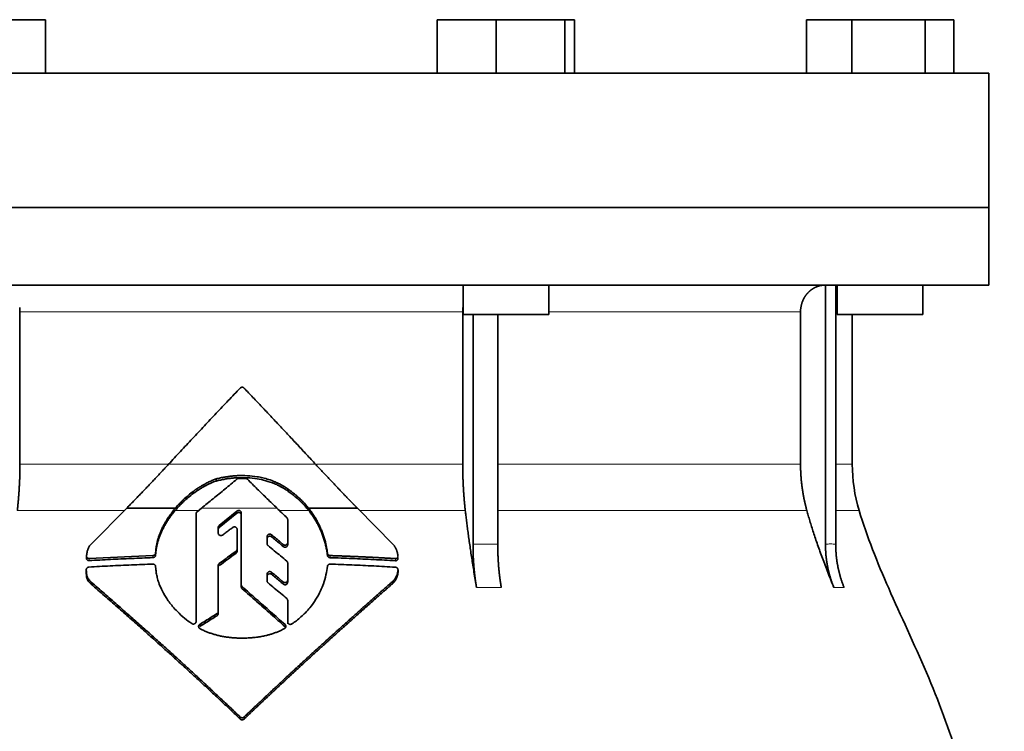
# Model space of a CAD drawing. Header units: millimetres. Extents: x 432 to 1317, y -1117 to 1316.
# Tile 25 of 26: x 1042 to 1225, y 682 to 815. Entities that reach past the tile are written whole.
import ezdxf

# ---------------------------------------------------------------- set-up
doc = ezdxf.new("R2010")
doc.units = ezdxf.units.MM
doc.layers.add('VSI344-454_FLANG', color=7, linetype='Continuous')
doc.layers.add('VSI344-454_TESTA', color=7, linetype='Continuous')

# ---------------------------------------------------------------- blocks, each defined once
blk = doc.blocks.new('SE3')
at = {"layer": 'VSI344-454_FLANG', "color": 7, "linetype": 'Continuous', "lineweight": 35}
for p, q in [((1035.45, 815.14), (1046.45, 815.14)), ((1046.45, 815.14), (1046.45, 805.14)), ((1119.58, 815.14), (1119.58, 805.14)), ((1119.58, 815.14), (1130.57, 815.14)), ((1130.57, 815.14), (1130.57, 805.14)), ((1130.57, 815.14), (1143.37, 815.14)), ((1143.37, 815.14), (1143.37, 805.14)), ((1143.37, 815.14), (1145.18, 815.14)), ((1145.18, 815.14), (1145.18, 805.14)), ((1188.45, 815.14), (1188.45, 805.14)), ((1188.45, 815.14), (1196.89, 815.14)), ((1196.89, 815.14), (1196.89, 805.14)), ((1196.89, 815.14), (1210.63, 815.14)), ((1210.63, 815.14), (1210.63, 805.14)), ((1210.63, 815.14), (1215.93, 815.14)), ((1215.93, 815.14), (1215.93, 805.14)), ((940.51, 805.14), (1222.46, 805.14)), ((1222.46, 805.14), (1222.46, 780.14)), ((1222.46, 780.14), (940.51, 780.14))]:
    blk.add_line(p, q, dxfattribs=at)
at = {"layer": 'VSI344-454_TESTA', "color": 7, "linetype": 'Continuous', "lineweight": 35}
for p, q in [((940.51, 780.14), (1222.46, 780.14)), ((1222.46, 765.64), (1222.46, 780.14)), ((1222.46, 765.64), (940.51, 765.64)), ((1124.38, 765.64), (1124.38, 760.14)), ((1140.38, 760.14), (1140.38, 765.64)), ((1192, 765.64), (1192, 717.29)), ((1193.91, 765.64), (1193.91, 717.29)), ((1194.19, 765.64), (1194.19, 760.14)), ((1210.19, 760.14), (1210.19, 765.64)), ((1041.71, 760.64), (1041.71, 732.21)), ((1124.32, 760.64), (1124.32, 732.21)), ((1187.35, 760.64), (1187.35, 732.21)), ((1124.38, 760.14), (1140.38, 760.14)), ((1126.24, 760.14), (1126.24, 717.29)), ((1130.86, 760.14), (1130.86, 717.29)), ((1194.19, 760.14), (1210.19, 760.14)), ((1197.01, 732.21), (1197.01, 760.14)), ((1078.32, 729.09), (1078.32, 729.48)), ((1091.77, 727.15), (1091.77, 727.55)), ((1054.98, 717.3), (1061.63, 724.03)), ((1061.63, 724.03), (1070.71, 724.03)), ((1074.76, 723.37), (1075.57, 724.03)), ((1095.55, 724.03), (1104.66, 724.03)), ((1104.66, 724.03), (1111.33, 717.27)), ((1074.57, 702.87), (1074.57, 723)), ((1082.19, 723.49), (1078.88, 720.8)), ((1078.88, 720.41), (1082.19, 723.1)), ((1083.01, 709.73), (1083.01, 723.13)), ((1078.7, 720.43), (1078.7, 719.37)), ((1091.66, 721.89), (1091.66, 717.59)), ((1082.23, 720.07), (1082.23, 716.39)), ((1087.83, 718.73), (1087.83, 717.41)), ((1091.66, 717.59), (1091.66, 717.2)), ((1054.13, 715.08), (1054.13, 714.67)), ((1066.53, 715.19), (1054.63, 714.64)), ((1067.05, 716.08), (1067.02, 715.65)), ((1067.02, 715.26), (1067.05, 715.69)), ((1067.02, 715.65), (1067.02, 715.26)), ((1067.05, 715.69), (1067.05, 716.08)), ((1082.23, 716.39), (1082.23, 716)), ((1099.08, 715.61), (1099.08, 715.22)), ((1067.02, 713.16), (1067.05, 712.74)), ((1078.7, 713.34), (1078.7, 704.74)), ((1091.66, 713.79), (1091.66, 710.59)), ((1054.09, 712.54), (1054.09, 712.14)), ((1087.83, 711.74), (1087.83, 710.45)), ((1112.25, 712.12), (1112.25, 712.54)), ((1055, 709.84), (1055, 710.25)), ((1083.01, 709.73), (1083.01, 709.34)), ((1091.66, 710.59), (1091.66, 710.2)), ((1111.33, 710.04), (1111.33, 710.44)), ((1091.66, 706.82), (1091.66, 702.82)), ((1091.66, 706.82), (1091.66, 706.42)), ((1091.66, 702.82), (1091.66, 706.42)), ((1078.7, 704.74), (1078.7, 704.35)), ((1091.66, 702.42), (1091.66, 702.82))]:
    blk.add_line(p, q, dxfattribs=at)
at = {"layer": 'VSI344-454_TESTA', "color": 4, "linetype": 'Continuous', "lineweight": 9}
for p, q in [((1124.32, 760.64), (1041.71, 760.64)), ((1187.35, 760.64), (1140.38, 760.64)), ((1193.93, 760.64), (1194.19, 760.64)), ((1041.71, 732.21), (1069.37, 732.21)), ((1069.43, 732.21), (1096.87, 732.21)), ((1124.32, 732.21), (1097.07, 732.21)), ((1187.35, 732.21), (1130.87, 732.21)), ((1197.01, 732.21), (1193.93, 732.21)), ((1089.65, 724.03), (1075.57, 724.03)), ((1041.22, 723.6), (1061.2, 723.6)), ((1070.68, 723.6), (1075.03, 723.6)), ((1082.19, 723.1), (1082.19, 723.49)), ((1090.1, 723.6), (1095.58, 723.6)), ((1105.09, 723.6), (1124.8, 723.6)), ((1130.89, 723.6), (1188.52, 723.6)), ((1193.94, 723.6), (1198.27, 723.6)), ((1078.88, 720.41), (1078.88, 720.8)), ((1088.66, 718.68), (1088.66, 719.07)), ((1090.84, 717.25), (1090.84, 716.86)), ((1126.24, 717.29), (1130.86, 717.29)), ((1054.63, 714.64), (1054.63, 714.24)), ((1066.53, 715.19), (1066.53, 714.8)), ((1082.04, 716.02), (1082.04, 715.63)), ((1099.58, 715.18), (1099.58, 714.79)), ((1111.75, 714.62), (1111.75, 714.21)), ((1078.9, 713.31), (1078.9, 713.71)), ((1088.66, 711.69), (1088.66, 712.08)), ((1112.25, 712.48), (1112.25, 712.08)), ((1083.17, 709.4), (1083.17, 709)), ((1090.83, 710.26), (1090.83, 709.87)), ((1126.89, 709.23), (1131.51, 709.23)), ((1193.56, 709.23), (1195.47, 709.23)), ((1078.48, 704.36), (1078.48, 703.96)), ((1075.26, 701.95), (1075.26, 702.35)), ((1091.17, 701.91), (1091.17, 702.31)), ((1082.81, 685.07), (1082.81, 684.68)), ((1083.52, 685.07), (1083.52, 684.68))]:
    blk.add_line(p, q, dxfattribs=at)
at = {"layer": 'VSI344-454_TESTA', "color": 7, "linetype": 'Continuous', "lineweight": 35}
blk.add_arc((1227.01, 732.21), 30, 180, 196.6836, dxfattribs=at)
for points, degree, knots in [([(1191.99, 765.64), (1191.45, 765.64), (1190.95, 765.52), (1190.48, 765.4), (1190.05, 765.19), (1189.51, 764.92), (1189.05, 764.52), (1188.83, 764.32), (1188.63, 764.1), (1188.33, 763.76), (1188.09, 763.36), (1187.85, 762.95), (1187.69, 762.51), (1187.35, 761.61), (1187.35, 760.64)], 2, [0, 0, 0, 0.125, 0.125, 0.25, 0.25, 0.416667, 0.416667, 0.5, 0.5, 0.625, 0.625, 0.75, 0.75, 1, 1, 1]), ([(1069.43, 732.21), (1069.8, 732.61), (1070.54, 733.41), (1071.65, 734.61), (1072.77, 735.8), (1073.88, 736.99), (1075, 738.18), (1076.11, 739.37), (1077.23, 740.55), (1078.34, 741.74), (1079.46, 742.92), (1080.58, 744.09), (1081.69, 745.27), (1082.44, 746.05), (1082.81, 746.44)], 3, [0, 0, 0, 0, 0.083932, 0.167742, 0.251436, 0.335015, 0.418484, 0.501846, 0.585106, 0.668267, 0.751334, 0.834309, 0.917196, 1, 1, 1, 1]), ([(1083.52, 746.44), (1083.51, 746.45), (1083.47, 746.48), (1083.42, 746.52), (1083.36, 746.55), (1083.3, 746.57), (1083.23, 746.59), (1083.12, 746.59), (1082.96, 746.57), (1082.86, 746.48), (1082.81, 746.44)], 3, [0, 0, 0, 0, 0.086928, 0.170567, 0.252477, 0.334316, 0.417747, 0.50434, 0.751875, 1, 1, 1, 1]), ([(1041.22, 723.6), (1041.46, 725.69), (1041.58, 727.86), (1041.71, 730.02), (1041.71, 732.21)], 2, [0, 0, 0, 0.5, 0.5, 1, 1, 1]), ([(1061.63, 724.03), (1061.81, 724.22), (1062.19, 724.6), (1062.75, 725.17), (1063.3, 725.75), (1063.86, 726.32), (1064.42, 726.9), (1064.98, 727.48), (1065.54, 728.07), (1066.1, 728.65), (1066.65, 729.24), (1067.21, 729.83), (1067.76, 730.42), (1068.32, 731.01), (1068.88, 731.61), (1069.25, 732.01), (1069.43, 732.21)], 3, [0, 0, 0, 0, 0.070866, 0.141776, 0.212742, 0.283772, 0.354879, 0.426073, 0.497363, 0.568762, 0.640279, 0.711924, 0.783709, 0.855643, 0.927737, 1, 1, 1, 1]), ([(1096.87, 732.21), (1098.8, 730.12), (1100.77, 728.05), (1101.82, 726.95), (1102.86, 725.87), (1103.77, 724.94), (1104.66, 724.03)], 2, [0, 0, 0, 0.5, 0.5, 0.75, 0.75, 1, 1, 1]), ([(1124.32, 732.21), (1124.32, 730.02), (1124.44, 727.86), (1124.56, 725.69), (1124.8, 723.6)], 2, [0, 0, 0, 0.5, 0.5, 1, 1, 1]), ([(1187.35, 732.21), (1187.35, 730.02), (1187.65, 727.86), (1187.94, 725.69), (1188.52, 723.6)], 2, [0, 0, 0, 0.5, 0.5, 1, 1, 1]), ([(1078.32, 729.48), (1078.21, 729.45), (1077.99, 729.37), (1077.66, 729.23), (1077.31, 729.08), (1076.95, 728.91), (1076.56, 728.73), (1076.16, 728.51), (1075.67, 728.24), (1075.13, 727.9), (1074.59, 727.55), (1073.91, 727.06), (1073.15, 726.46), (1072.36, 725.75), (1071.72, 725.13), (1071.19, 724.58), (1070.87, 724.21), (1070.71, 724.03)], 3, [0, 0, 0, 0, 0.035469, 0.073247, 0.113368, 0.155868, 0.200777, 0.248126, 0.301729, 0.376079, 0.45126, 0.504147, 0.640653, 0.757772, 0.842597, 0.92337, 1, 1, 1, 1]), ([(1091.77, 727.55), (1091.69, 727.61), (1091.51, 727.73), (1091.26, 727.91), (1091.01, 728.06), (1090.78, 728.2), (1090.55, 728.33), (1090.35, 728.44), (1090.15, 728.55), (1089.98, 728.63), (1089.81, 728.71), (1089.66, 728.78), (1089.53, 728.84), (1089.42, 728.89), (1089.32, 728.93), (1088.89, 729.11), (1088.14, 729.39), (1087.05, 729.69), (1085.73, 729.95), (1084.14, 730.12), (1082.65, 730.12), (1081.51, 730.04), (1080.73, 729.96), (1079.94, 729.84), (1079.13, 729.68), (1078.59, 729.55), (1078.32, 729.48)], 3, [0, 0, 0, 0, 0.023408, 0.045495, 0.066267, 0.08573, 0.103886, 0.120734, 0.136272, 0.150498, 0.163408, 0.175, 0.185269, 0.194211, 0.201824, 0.208105, 0.293106, 0.373501, 0.449142, 0.581205, 0.713645, 0.768118, 0.824122, 0.881537, 0.94022, 1, 1, 1, 1]), ([(1078.32, 729.09), (1078.45, 729.12), (1078.72, 729.19), (1079.12, 729.28), (1079.53, 729.36), (1079.93, 729.44), (1080.32, 729.5), (1080.72, 729.56), (1081.11, 729.6), (1081.49, 729.64), (1081.87, 729.67), (1082.75, 729.72), (1084.12, 729.72), (1085.9, 729.54), (1087.61, 729.17), (1088.77, 728.78), (1089.49, 728.47), (1089.8, 728.33), (1090.2, 728.13), (1090.67, 727.88), (1091.21, 727.56), (1091.58, 727.29), (1091.77, 727.15)], 3, [0, 0, 0, 0, 0.029757, 0.05927, 0.088516, 0.117473, 0.146121, 0.174442, 0.202419, 0.230037, 0.257282, 0.284141, 0.417137, 0.549667, 0.665704, 0.792387, 0.80977, 0.834087, 0.865297, 0.903358, 0.94825, 1, 1, 1, 1]), ([(1084.16, 729.41), (1084.14, 729.43), (1084.11, 729.46), (1084.06, 729.49), (1083.99, 729.53), (1083.9, 729.55), (1083.84, 729.56), (1083.81, 729.56)], 3, [0, 0, 0, 0, 0.168351, 0.334942, 0.502689, 0.751512, 1, 1, 1, 1]), ([(1070.68, 723.6), (1070.76, 723.69), (1070.91, 723.87), (1071.16, 724.14), (1071.42, 724.42), (1071.69, 724.7), (1071.97, 724.98), (1072.43, 725.42), (1073.13, 726.05), (1073.89, 726.65), (1074.58, 727.14), (1075.11, 727.5), (1075.66, 727.84), (1076.21, 728.15), (1076.74, 728.43), (1077.3, 728.69), (1077.82, 728.91), (1078.16, 729.03), (1078.32, 729.09)], 3, [0, 0, 0, 0, 0.037855, 0.076773, 0.116748, 0.157769, 0.199823, 0.242894, 0.35986, 0.496772, 0.548405, 0.624866, 0.698333, 0.752768, 0.822415, 0.886767, 0.945925, 1, 1, 1, 1]), ([(1095.55, 724.03), (1095.47, 724.13), (1095.3, 724.33), (1095.04, 724.63), (1094.77, 724.94), (1094.48, 725.25), (1094.17, 725.56), (1093.82, 725.9), (1093.4, 726.27), (1092.91, 726.69), (1092.37, 727.12), (1091.98, 727.4), (1091.77, 727.55)], 3, [0, 0, 0, 0, 0.075287, 0.152725, 0.232371, 0.314287, 0.398538, 0.485197, 0.598878, 0.722311, 0.855869, 1, 1, 1, 1]), ([(1091.77, 727.15), (1091.89, 727.07), (1092.13, 726.9), (1092.47, 726.65), (1092.78, 726.4), (1093.08, 726.16), (1093.36, 725.92), (1093.62, 725.69), (1093.95, 725.38), (1094.35, 724.99), (1094.79, 724.52), (1095.2, 724.06), (1095.46, 723.75), (1095.58, 723.6)], 3, [0, 0, 0, 0, 0.08388, 0.164148, 0.240901, 0.314226, 0.384201, 0.450897, 0.514375, 0.643667, 0.767551, 0.88626, 1, 1, 1, 1]), ([(1070.71, 724.03), (1070.62, 723.91), (1070.43, 723.69), (1070.16, 723.34), (1069.9, 723), (1069.65, 722.66), (1069.41, 722.32), (1069.19, 721.98), (1068.98, 721.63), (1068.78, 721.3), (1068.59, 720.96), (1068.42, 720.63), (1068.21, 720.21), (1067.98, 719.7), (1067.74, 719.09), (1067.53, 718.49), (1067.36, 717.89), (1067.22, 717.28), (1067.11, 716.68), (1067.07, 716.28), (1067.05, 716.08)], 3, [0, 0, 0, 0, 0.048918, 0.097127, 0.144611, 0.191357, 0.237355, 0.282595, 0.327071, 0.370778, 0.413715, 0.455879, 0.497274, 0.57131, 0.644563, 0.717042, 0.788771, 0.859795, 0.930177, 1, 1, 1, 1]), ([(1099.08, 715.61), (1099.07, 715.74), (1099.03, 716), (1098.97, 716.39), (1098.9, 716.77), (1098.82, 717.15), (1098.74, 717.54), (1098.64, 717.92), (1098.53, 718.29), (1098.42, 718.67), (1098.3, 719.04), (1098.17, 719.41), (1098.03, 719.77), (1097.84, 720.24), (1097.58, 720.8), (1097.25, 721.45), (1096.89, 722.1), (1096.48, 722.75), (1096.04, 723.4), (1095.71, 723.82), (1095.55, 724.03)], 3, [0, 0, 0, 0, 0.0436, 0.087048, 0.130354, 0.173526, 0.216573, 0.259505, 0.302334, 0.345068, 0.38772, 0.4303, 0.472822, 0.515297, 0.592533, 0.671051, 0.750942, 0.832313, 0.915286, 1, 1, 1, 1]), ([(1067.05, 715.69), (1067.06, 715.78), (1067.08, 715.98), (1067.12, 716.28), (1067.16, 716.58), (1067.22, 716.89), (1067.28, 717.19), (1067.36, 717.49), (1067.44, 717.79), (1067.53, 718.09), (1067.63, 718.4), (1067.74, 718.7), (1067.86, 719), (1067.98, 719.3), (1068.11, 719.6), (1068.3, 720), (1068.56, 720.51), (1068.9, 721.12), (1069.29, 721.74), (1069.71, 722.36), (1070.17, 722.98), (1070.51, 723.39), (1070.68, 723.6)], 3, [0, 0, 0, 0, 0.035015, 0.070162, 0.105454, 0.140901, 0.176515, 0.212303, 0.248274, 0.284432, 0.320783, 0.357331, 0.394079, 0.431028, 0.468179, 0.50553, 0.581583, 0.660209, 0.741403, 0.825137, 0.911361, 1, 1, 1, 1]), ([(1074.76, 723.37), (1074.74, 723.36), (1074.7, 723.32), (1074.66, 723.27), (1074.61, 723.19), (1074.58, 723.1), (1074.58, 723.03), (1074.57, 723)], 3, [0, 0, 0, 0, 0.16747, 0.33309, 0.500577, 0.750185, 1, 1, 1, 1]), ([(1082.19, 723.49), (1082.21, 723.5), (1082.24, 723.53), (1082.33, 723.57), (1082.44, 723.61), (1082.59, 723.6), (1082.72, 723.57), (1082.84, 723.49), (1082.94, 723.39), (1082.99, 723.28), (1083.01, 723.19), (1083.01, 723.15), (1083.01, 723.13)], 3, [0, 0, 0, 0, 0.062353, 0.125158, 0.24996, 0.374797, 0.499677, 0.624614, 0.749589, 0.874588, 0.937494, 1, 1, 1, 1]), ([(1083.01, 722.74), (1083.01, 722.76), (1083.01, 722.81), (1082.99, 722.87), (1082.97, 722.94), (1082.93, 723), (1082.89, 723.05), (1082.82, 723.11), (1082.72, 723.18), (1082.59, 723.22), (1082.47, 723.22), (1082.37, 723.2), (1082.31, 723.17), (1082.24, 723.14), (1082.21, 723.11), (1082.19, 723.1)], 3, [0, 0, 0, 0, 0.063438, 0.125521, 0.187559, 0.250864, 0.313208, 0.376176, 0.500934, 0.625151, 0.749523, 0.811779, 0.874544, 0.937503, 1, 1, 1, 1]), ([(1091.66, 721.89), (1091.66, 721.91), (1091.66, 721.95), (1091.65, 722.02), (1091.62, 722.09), (1091.58, 722.16), (1091.54, 722.21), (1091.52, 722.23)], 3, [0, 0, 0, 0, 0.167837, 0.334108, 0.5018, 0.750897, 1, 1, 1, 1]), ([(1095.58, 723.6), (1095.66, 723.49), (1095.83, 723.28), (1096.06, 722.97), (1096.29, 722.65), (1096.5, 722.33), (1096.71, 722), (1096.9, 721.68), (1097.09, 721.36), (1097.26, 721.03), (1097.43, 720.71), (1097.59, 720.38), (1097.74, 720.06), (1097.94, 719.6), (1098.17, 719), (1098.43, 718.26), (1098.65, 717.51), (1098.83, 716.75), (1098.98, 715.99), (1099.05, 715.48), (1099.08, 715.22)], 3, [0, 0, 0, 0, 0.042406, 0.08437, 0.12591, 0.167045, 0.20779, 0.248161, 0.288171, 0.327836, 0.367166, 0.406174, 0.444871, 0.483267, 0.568665, 0.654234, 0.74007, 0.826258, 0.912877, 1, 1, 1, 1]), ([(1126.89, 709.23), (1126.81, 709.71), (1126.65, 710.66), (1126.42, 712.05), (1126.21, 713.4), (1126.01, 714.7), (1125.81, 715.96), (1125.64, 717.18), (1125.47, 718.35), (1125.31, 719.48), (1125.17, 720.57), (1125.04, 721.62), (1124.91, 722.62), (1124.84, 723.28), (1124.8, 723.6)], 3, [0, 0, 0, 0, 0.102223, 0.200825, 0.295866, 0.387407, 0.475505, 0.560214, 0.641586, 0.719671, 0.794515, 0.866159, 0.934642, 1, 1, 1, 1]), ([(1193.56, 709.23), (1193.37, 709.71), (1192.99, 710.66), (1192.44, 712.05), (1191.92, 713.4), (1191.43, 714.7), (1190.97, 715.96), (1190.54, 717.18), (1190.13, 718.35), (1189.76, 719.48), (1189.41, 720.57), (1189.09, 721.62), (1188.79, 722.62), (1188.61, 723.28), (1188.52, 723.6)], 3, [0, 0, 0, 0, 0.102223, 0.200825, 0.295867, 0.387408, 0.475506, 0.560215, 0.641587, 0.719672, 0.794515, 0.866159, 0.934642, 1, 1, 1, 1]), ([(1198.27, 723.6), (1199.73, 718.73), (1203.69, 708.88), (1210.95, 693.73), (1217.14, 677.37), (1220.88, 660.85), (1223.1, 644.7), (1224.35, 628.73), (1225.02, 612.85), (1225.23, 599.08), (1225.37, 590.53), (1225.37, 587.18)], 3, [0, 0, 0, 0, 0.117079, 0.240569, 0.360617, 0.476421, 0.590288, 0.703407, 0.816259, 0.929029, 1, 1, 1, 1]), ([(1078.7, 720.43), (1078.71, 720.46), (1078.71, 720.5), (1078.72, 720.57), (1078.75, 720.64), (1078.8, 720.72), (1078.85, 720.77), (1078.88, 720.8)], 3, [0, 0, 0, 0, 0.167832, 0.333794, 0.501453, 0.750788, 1, 1, 1, 1]), ([(1078.88, 720.41), (1078.86, 720.39), (1078.83, 720.36), (1078.78, 720.3), (1078.74, 720.23), (1078.71, 720.15), (1078.71, 720.08), (1078.7, 720.04)], 3, [0, 0, 0, 0, 0.166832, 0.332012, 0.499081, 0.749367, 1, 1, 1, 1]), ([(1082.23, 720.07), (1082.23, 720.09), (1082.23, 720.14), (1082.21, 720.22), (1082.16, 720.33), (1082.07, 720.43), (1081.95, 720.5), (1081.81, 720.54), (1081.67, 720.55), (1081.56, 720.52), (1081.47, 720.48), (1081.44, 720.45), (1081.42, 720.44)], 3, [0, 0, 0, 0, 0.062709, 0.125843, 0.25116, 0.376322, 0.501352, 0.626278, 0.751007, 0.875429, 0.937895, 1, 1, 1, 1]), ([(1079.51, 719), (1079.48, 718.98), (1079.4, 718.93), (1079.22, 718.89), (1078.97, 718.92), (1078.79, 719.08), (1078.72, 719.24), (1078.71, 719.32), (1078.7, 719.37)], 3, [0, 0, 0, 0, 0.124721, 0.24865, 0.50038, 0.748839, 0.874692, 1, 1, 1, 1]), ([(1087.83, 718.73), (1087.83, 718.75), (1087.83, 718.8), (1087.85, 718.86), (1087.87, 718.92), (1087.92, 719), (1088, 719.09), (1088.12, 719.16), (1088.26, 719.2), (1088.4, 719.19), (1088.54, 719.16), (1088.62, 719.1), (1088.66, 719.07)], 3, [0, 0, 0, 0, 0.062966, 0.124796, 0.186784, 0.250209, 0.375117, 0.49931, 0.626183, 0.752696, 0.875851, 1, 1, 1, 1]), ([(1088.66, 718.68), (1088.62, 718.71), (1088.54, 718.77), (1088.4, 718.8), (1088.26, 718.81), (1088.12, 718.77), (1088, 718.7), (1087.9, 718.6), (1087.84, 718.47), (1087.83, 718.38), (1087.83, 718.34)], 3, [0, 0, 0, 0, 0.123418, 0.247219, 0.371562, 0.496484, 0.622082, 0.748008, 0.873941, 1, 1, 1, 1]), ([(1054.13, 715.12), (1054.14, 715.21), (1054.16, 715.39), (1054.2, 715.65), (1054.25, 715.89), (1054.31, 716.11), (1054.39, 716.35), (1054.49, 716.6), (1054.63, 716.86), (1054.79, 717.1), (1054.92, 717.23), (1054.98, 717.3)], 3, [0, 0, 0, 0, 0.117532, 0.229212, 0.33436, 0.43261, 0.523843, 0.650327, 0.771212, 0.88734, 1, 1, 1, 1]), ([(1088, 717.05), (1087.98, 717.07), (1087.95, 717.1), (1087.91, 717.15), (1087.87, 717.22), (1087.83, 717.31), (1087.83, 717.37), (1087.83, 717.41)], 3, [0, 0, 0, 0, 0.164207, 0.326866, 0.491238, 0.745542, 1, 1, 1, 1]), ([(1090.84, 717.25), (1090.85, 717.24), (1090.89, 717.21), (1090.95, 717.18), (1091.02, 717.15), (1091.12, 717.13), (1091.24, 717.13), (1091.38, 717.17), (1091.5, 717.24), (1091.59, 717.34), (1091.65, 717.46), (1091.66, 717.55), (1091.66, 717.59)], 3, [0, 0, 0, 0, 0.063279, 0.124964, 0.186389, 0.248902, 0.37582, 0.50344, 0.627237, 0.751955, 0.876448, 1, 1, 1, 1]), ([(1091.66, 717.2), (1091.66, 717.18), (1091.66, 717.13), (1091.65, 717.07), (1091.62, 717.01), (1091.57, 716.93), (1091.5, 716.84), (1091.37, 716.77), (1091.23, 716.74), (1091.09, 716.74), (1090.95, 716.78), (1090.87, 716.84), (1090.84, 716.86)], 3, [0, 0, 0, 0, 0.063537, 0.125825, 0.188182, 0.251924, 0.377776, 0.503386, 0.628653, 0.753807, 0.876773, 1, 1, 1, 1]), ([(1111.33, 717.27), (1111.38, 717.23), (1111.46, 717.13), (1111.57, 716.97), (1111.67, 716.81), (1111.77, 716.64), (1111.86, 716.46), (1111.94, 716.28), (1112.02, 716.1), (1112.08, 715.91), (1112.14, 715.71), (1112.18, 715.51), (1112.22, 715.31), (1112.23, 715.17), (1112.24, 715.1)], 3, [0, 0, 0, 0, 0.077144, 0.155351, 0.234641, 0.315035, 0.39655, 0.479206, 0.563019, 0.648006, 0.734183, 0.821564, 0.910165, 1, 1, 1, 1]), ([(1126.89, 709.23), (1126.57, 711.14), (1126.4, 713.18), (1126.24, 715.21), (1126.24, 717.29)], 2, [0, 0, 0, 0.500132, 0.500132, 1, 1, 1]), ([(1130.86, 717.29), (1130.86, 715.21), (1131.02, 713.18), (1131.19, 711.14), (1131.51, 709.23)], 2, [0, 0, 0, 0.499849, 0.499849, 1, 1, 1]), ([(1193.56, 709.23), (1192.79, 711.14), (1192.39, 713.18), (1192, 715.21), (1192, 717.29)], 2, [0, 0, 0, 0.500133, 0.500133, 1, 1, 1]), ([(1193.91, 717.29), (1193.91, 715.21), (1194.3, 713.18), (1194.7, 711.14), (1195.47, 709.23)], 2, [0, 0, 0, 0.499868, 0.499868, 1, 1, 1]), ([(1054.13, 715.12), (1054.13, 715.1), (1054.13, 715.06), (1054.13, 714.99), (1054.15, 714.93), (1054.18, 714.88), (1054.21, 714.82), (1054.27, 714.76), (1054.36, 714.69), (1054.49, 714.65), (1054.58, 714.65), (1054.63, 714.64)], 3, [0, 0, 0, 0, 0.084422, 0.165946, 0.246194, 0.32687, 0.409652, 0.496096, 0.666594, 0.830213, 1, 1, 1, 1]), ([(1054.63, 714.24), (1054.61, 714.24), (1054.56, 714.24), (1054.49, 714.25), (1054.41, 714.27), (1054.33, 714.31), (1054.26, 714.37), (1054.19, 714.44), (1054.15, 714.53), (1054.13, 714.62), (1054.13, 714.69), (1054.13, 714.72)], 3, [0, 0, 0, 0, 0.084206, 0.168048, 0.253091, 0.378633, 0.504756, 0.630047, 0.753956, 0.877659, 1, 1, 1, 1]), ([(1066.53, 715.19), (1066.55, 715.19), (1066.6, 715.2), (1066.68, 715.22), (1066.75, 715.24), (1066.81, 715.28), (1066.9, 715.35), (1067, 715.47), (1067.02, 715.59), (1067.03, 715.65)], 3, [0, 0, 0, 0, 0.103611, 0.203327, 0.301591, 0.400957, 0.503894, 0.751518, 1, 1, 1, 1]), ([(1067.03, 715.26), (1067.02, 715.24), (1067.02, 715.2), (1067, 715.14), (1066.98, 715.07), (1066.93, 715), (1066.87, 714.93), (1066.8, 714.88), (1066.71, 714.83), (1066.62, 714.8), (1066.56, 714.8), (1066.53, 714.8)], 3, [0, 0, 0, 0, 0.083986, 0.167509, 0.251959, 0.376203, 0.500583, 0.624697, 0.748972, 0.874639, 1, 1, 1, 1]), ([(1082.04, 716.02), (1082.05, 716.03), (1082.08, 716.05), (1082.12, 716.09), (1082.15, 716.13), (1082.19, 716.2), (1082.22, 716.28), (1082.23, 716.35), (1082.23, 716.39)], 3, [0, 0, 0, 0, 0.125329, 0.249125, 0.373003, 0.498576, 0.74923, 1, 1, 1, 1]), ([(1082.23, 716), (1082.23, 715.98), (1082.23, 715.94), (1082.22, 715.89), (1082.2, 715.84), (1082.17, 715.77), (1082.12, 715.7), (1082.07, 715.65), (1082.04, 715.63)], 3, [0, 0, 0, 0, 0.126081, 0.250535, 0.374982, 0.501043, 0.750644, 1, 1, 1, 1]), ([(1099.08, 715.61), (1099.09, 715.59), (1099.09, 715.54), (1099.12, 715.48), (1099.15, 715.42), (1099.19, 715.36), (1099.27, 715.29), (1099.4, 715.2), (1099.52, 715.19), (1099.58, 715.18)], 3, [0, 0, 0, 0, 0.102907, 0.202298, 0.30042, 0.399604, 0.502115, 0.750474, 1, 1, 1, 1]), ([(1099.58, 714.79), (1099.56, 714.79), (1099.52, 714.79), (1099.46, 714.8), (1099.39, 714.83), (1099.32, 714.86), (1099.25, 714.91), (1099.18, 714.98), (1099.13, 715.05), (1099.1, 715.13), (1099.09, 715.19), (1099.08, 715.22)], 3, [0, 0, 0, 0, 0.083096, 0.165679, 0.248967, 0.373031, 0.497322, 0.622251, 0.747045, 0.873668, 1, 1, 1, 1]), ([(1111.75, 714.62), (1111.77, 714.62), (1111.82, 714.62), (1111.89, 714.63), (1111.95, 714.64), (1112.01, 714.67), (1112.07, 714.71), (1112.14, 714.76), (1112.2, 714.85), (1112.25, 714.97), (1112.25, 715.06), (1112.24, 715.1)], 3, [0, 0, 0, 0, 0.086868, 0.170562, 0.252673, 0.334884, 0.418871, 0.50621, 0.674735, 0.834793, 1, 1, 1, 1]), ([(1112.24, 714.7), (1112.24, 714.68), (1112.25, 714.63), (1112.24, 714.57), (1112.22, 714.5), (1112.18, 714.42), (1112.12, 714.35), (1112.04, 714.28), (1111.95, 714.24), (1111.85, 714.21), (1111.78, 714.21), (1111.75, 714.21)], 3, [0, 0, 0, 0, 0.081418, 0.162667, 0.245387, 0.369019, 0.494297, 0.620472, 0.74628, 0.873568, 1, 1, 1, 1]), ([(1054.59, 713.04), (1054.57, 713.04), (1054.52, 713.03), (1054.46, 713.02), (1054.38, 712.99), (1054.3, 712.95), (1054.23, 712.88), (1054.17, 712.81), (1054.12, 712.72), (1054.09, 712.63), (1054.09, 712.57), (1054.09, 712.54)], 3, [0, 0, 0, 0, 0.08625, 0.171682, 0.257868, 0.382817, 0.507255, 0.630143, 0.752988, 0.876537, 1, 1, 1, 1]), ([(1067.03, 713.16), (1067.02, 713.18), (1067.02, 713.22), (1067, 713.28), (1066.98, 713.34), (1066.93, 713.41), (1066.87, 713.47), (1066.8, 713.52), (1066.71, 713.56), (1066.62, 713.58), (1066.56, 713.58), (1066.53, 713.59)], 3, [0, 0, 0, 0, 0.083676, 0.167034, 0.251419, 0.376349, 0.501804, 0.626849, 0.751332, 0.876067, 1, 1, 1, 1]), ([(1078.7, 713.34), (1078.7, 713.35), (1078.71, 713.39), (1078.72, 713.44), (1078.73, 713.49), (1078.76, 713.56), (1078.81, 713.63), (1078.87, 713.68), (1078.9, 713.71)], 3, [0, 0, 0, 0, 0.126744, 0.251719, 0.376563, 0.502917, 0.751732, 1, 1, 1, 1]), ([(1091.66, 713.79), (1091.66, 713.82), (1091.66, 713.86), (1091.65, 713.93), (1091.62, 714), (1091.57, 714.08), (1091.52, 714.12), (1091.49, 714.15)], 3, [0, 0, 0, 0, 0.168526, 0.335046, 0.503023, 0.75174, 1, 1, 1, 1]), ([(1092.46, 702.44), (1092.74, 702.63), (1093.33, 703.04), (1094.16, 703.74), (1095.01, 704.55), (1095.97, 705.62), (1096.95, 706.98), (1097.76, 708.49), (1098.38, 710.02), (1098.83, 711.54), (1099, 712.66), (1099.08, 713.19)], 3, [0, 0, 0, 0, 0.076554, 0.158421, 0.245571, 0.341174, 0.489368, 0.630596, 0.738412, 0.875199, 1, 1, 1, 1]), ([(1099.58, 713.59), (1099.56, 713.59), (1099.52, 713.59), (1099.46, 713.58), (1099.39, 713.56), (1099.32, 713.53), (1099.25, 713.48), (1099.18, 713.42), (1099.13, 713.35), (1099.1, 713.28), (1099.09, 713.22), (1099.08, 713.19)], 3, [0, 0, 0, 0, 0.082967, 0.165673, 0.249342, 0.373952, 0.499349, 0.624786, 0.749741, 0.875167, 1, 1, 1, 1]), ([(1112.25, 712.48), (1112.25, 712.5), (1112.25, 712.55), (1112.24, 712.61), (1112.22, 712.68), (1112.18, 712.77), (1112.12, 712.85), (1112.05, 712.92), (1111.95, 712.97), (1111.85, 713.01), (1111.78, 713.02), (1111.75, 713.02)], 3, [0, 0, 0, 0, 0.08401, 0.16737, 0.251806, 0.374676, 0.49698, 0.619813, 0.743838, 0.872043, 1, 1, 1, 1]), ([(1055, 710.24), (1054.92, 710.32), (1054.77, 710.47), (1054.56, 710.7), (1054.38, 710.95), (1054.24, 711.24), (1054.15, 711.55), (1054.1, 711.98), (1054.09, 712.31), (1054.09, 712.54)], 3, [0, 0, 0, 0, 0.128357, 0.246909, 0.365609, 0.495543, 0.61697, 0.739244, 1, 1, 1, 1]), ([(1054.09, 712.14), (1054.09, 711.92), (1054.1, 711.59), (1054.15, 711.16), (1054.23, 710.85), (1054.37, 710.56), (1054.56, 710.3), (1054.77, 710.07), (1054.92, 709.92), (1055, 709.84)], 3, [0, 0, 0, 0, 0.250714, 0.376483, 0.500876, 0.63115, 0.749361, 0.8697, 1, 1, 1, 1]), ([(1067.05, 712.74), (1067.08, 712.46), (1067.14, 711.9), (1067.33, 711.05), (1067.63, 710.04), (1068.14, 708.79), (1068.98, 707.28), (1070, 705.89), (1071.18, 704.6), (1072.36, 703.5), (1073.32, 702.81), (1073.77, 702.49)], 3, [0, 0, 0, 0, 0.065392, 0.135018, 0.209054, 0.31821, 0.459165, 0.624086, 0.727787, 0.872222, 1, 1, 1, 1]), ([(1087.83, 711.74), (1087.83, 711.76), (1087.83, 711.81), (1087.85, 711.87), (1087.87, 711.94), (1087.92, 712.01), (1088, 712.1), (1088.12, 712.17), (1088.26, 712.2), (1088.41, 712.2), (1088.55, 712.16), (1088.62, 712.11), (1088.66, 712.08)], 3, [0, 0, 0, 0, 0.06381, 0.126263, 0.188678, 0.252375, 0.378548, 0.504124, 0.629235, 0.754264, 0.876896, 1, 1, 1, 1]), ([(1088.66, 711.69), (1088.64, 711.7), (1088.61, 711.73), (1088.54, 711.76), (1088.48, 711.79), (1088.38, 711.81), (1088.26, 711.81), (1088.12, 711.78), (1088, 711.71), (1087.9, 711.6), (1087.84, 711.48), (1087.83, 711.39), (1087.83, 711.35)], 3, [0, 0, 0, 0, 0.062292, 0.12332, 0.184393, 0.246815, 0.370716, 0.494682, 0.620815, 0.747336, 0.873365, 1, 1, 1, 1]), ([(1112.25, 712.48), (1112.24, 712.41), (1112.22, 712.26), (1112.18, 712.04), (1112.13, 711.82), (1112.06, 711.6), (1111.98, 711.37), (1111.87, 711.14), (1111.73, 710.9), (1111.55, 710.66), (1111.41, 710.52), (1111.33, 710.44)], 3, [0, 0, 0, 0, 0.094258, 0.191243, 0.290639, 0.392138, 0.495456, 0.611681, 0.734498, 0.863817, 1, 1, 1, 1]), ([(1111.33, 710.04), (1111.37, 710.07), (1111.44, 710.14), (1111.53, 710.24), (1111.61, 710.34), (1111.69, 710.45), (1111.76, 710.56), (1111.83, 710.66), (1111.88, 710.77), (1111.93, 710.88), (1112.02, 711.07), (1112.11, 711.35), (1112.2, 711.71), (1112.23, 711.96), (1112.25, 712.08)], 3, [0, 0, 0, 0, 0.061739, 0.122065, 0.181064, 0.238788, 0.295265, 0.350503, 0.404493, 0.457217, 0.508649, 0.678163, 0.842407, 1, 1, 1, 1]), ([(1082.81, 685.07), (1082.53, 685.34), (1081.95, 685.88), (1081.1, 686.69), (1080.23, 687.51), (1079.37, 688.32), (1078.5, 689.14), (1077.63, 689.95), (1076.75, 690.77), (1075.87, 691.59), (1074.98, 692.41), (1074.1, 693.23), (1073.2, 694.05), (1072.31, 694.87), (1071.41, 695.69), (1070.5, 696.51), (1069.6, 697.33), (1068.3, 698.51), (1066.58, 700.05), (1064.42, 701.98), (1062.17, 703.97), (1059.85, 706.01), (1057.45, 708.12), (1055.83, 709.53), (1055, 710.24)], 3, [0, 0, 0, 0, 0.030328, 0.060804, 0.091429, 0.122206, 0.153136, 0.184222, 0.215465, 0.246867, 0.278431, 0.310158, 0.342051, 0.374109, 0.406337, 0.438735, 0.471305, 0.504049, 0.578996, 0.657008, 0.738102, 0.822291, 0.909586, 1, 1, 1, 1]), ([(1055, 709.84), (1055.42, 709.48), (1056.25, 708.76), (1057.49, 707.68), (1058.7, 706.62), (1059.9, 705.57), (1061.08, 704.54), (1062.23, 703.52), (1063.37, 702.51), (1064.49, 701.52), (1065.59, 700.54), (1066.66, 699.58), (1067.72, 698.63), (1068.96, 697.51), (1070.37, 696.23), (1071.97, 694.78), (1073.56, 693.33), (1075.13, 691.88), (1076.69, 690.44), (1078.24, 688.99), (1079.77, 687.55), (1081.3, 686.12), (1082.31, 685.15), (1082.81, 684.68)], 3, [0, 0, 0, 0, 0.045794, 0.090818, 0.135071, 0.178557, 0.221276, 0.263229, 0.304419, 0.344848, 0.384515, 0.423425, 0.461579, 0.498978, 0.556788, 0.614039, 0.67074, 0.726903, 0.782537, 0.837653, 0.892261, 0.946373, 1, 1, 1, 1]), ([(1083.01, 709.73), (1083.01, 709.71), (1083.01, 709.67), (1083.03, 709.61), (1083.05, 709.54), (1083.1, 709.47), (1083.14, 709.42), (1083.17, 709.4)], 3, [0, 0, 0, 0, 0.164621, 0.327709, 0.492135, 0.746371, 1, 1, 1, 1]), ([(1083.17, 709), (1083.15, 709.02), (1083.12, 709.05), (1083.08, 709.1), (1083.05, 709.16), (1083.02, 709.24), (1083.01, 709.31), (1083.01, 709.34)], 3, [0, 0, 0, 0, 0.164002, 0.326776, 0.491227, 0.745529, 1, 1, 1, 1]), ([(1111.33, 710.44), (1107.72, 707.27), (1104.56, 704.44), (1100.96, 701.23), (1097.67, 698.25), (1095.89, 696.63), (1094.18, 695.05), (1092.37, 693.39), (1090.6, 691.74), (1087.02, 688.41), (1083.52, 685.07)], 2, [0, 0, 0, 0.25, 0.25, 0.5, 0.5, 0.625, 0.625, 0.75, 0.75, 1, 1, 1]), ([(1083.52, 684.68), (1087.01, 688.01), (1090.58, 691.33), (1092.35, 692.98), (1094.14, 694.63), (1095.83, 696.18), (1097.58, 697.77), (1100.87, 700.76), (1104.49, 703.98), (1107.7, 706.84), (1111.33, 710.04)], 2, [0, 0, 0, 0.25, 0.25, 0.375, 0.375, 0.5, 0.5, 0.75, 0.75, 1, 1, 1]), ([(1088, 710.1), (1087.98, 710.11), (1087.95, 710.14), (1087.91, 710.2), (1087.87, 710.26), (1087.83, 710.35), (1087.83, 710.41), (1087.83, 710.45)], 3, [0, 0, 0, 0, 0.16391, 0.326464, 0.490836, 0.745226, 1, 1, 1, 1]), ([(1090.83, 710.26), (1090.87, 710.23), (1090.95, 710.18), (1091.13, 710.13), (1091.38, 710.15), (1091.57, 710.3), (1091.65, 710.46), (1091.66, 710.55), (1091.66, 710.59)], 3, [0, 0, 0, 0, 0.123664, 0.246411, 0.497463, 0.746927, 0.873761, 1, 1, 1, 1]), ([(1091.66, 710.2), (1091.66, 710.16), (1091.65, 710.07), (1091.57, 709.91), (1091.38, 709.76), (1091.13, 709.73), (1090.95, 709.79), (1090.87, 709.84), (1090.83, 709.87)], 3, [0, 0, 0, 0, 0.127243, 0.254682, 0.505613, 0.753949, 0.876785, 1, 1, 1, 1]), ([(1091.66, 706.82), (1091.66, 706.84), (1091.66, 706.88), (1091.65, 706.95), (1091.62, 707.02), (1091.57, 707.09), (1091.52, 707.14), (1091.5, 707.16)], 3, [0, 0, 0, 0, 0.168888, 0.335732, 0.503899, 0.752326, 1, 1, 1, 1]), ([(1078.48, 704.36), (1078.5, 704.37), (1078.53, 704.39), (1078.57, 704.43), (1078.61, 704.47), (1078.66, 704.54), (1078.7, 704.63), (1078.7, 704.7), (1078.7, 704.74)], 3, [0, 0, 0, 0, 0.125105, 0.248501, 0.372119, 0.497878, 0.748605, 1, 1, 1, 1]), ([(1078.7, 704.35), (1078.7, 704.33), (1078.7, 704.29), (1078.69, 704.24), (1078.67, 704.18), (1078.64, 704.11), (1078.58, 704.03), (1078.51, 703.99), (1078.48, 703.96)], 3, [0, 0, 0, 0, 0.12695, 0.251845, 0.376599, 0.503133, 0.751956, 1, 1, 1, 1]), ([(1074.57, 702.87), (1074.57, 702.85), (1074.57, 702.81), (1074.56, 702.74), (1074.53, 702.68), (1074.49, 702.61), (1074.42, 702.52), (1074.3, 702.45), (1074.17, 702.4), (1074.03, 702.4), (1073.89, 702.42), (1073.81, 702.47), (1073.77, 702.49)], 3, [0, 0, 0, 0, 0.063465, 0.12566, 0.187794, 0.251081, 0.375353, 0.499064, 0.623924, 0.748961, 0.873998, 1, 1, 1, 1]), ([(1075.28, 701.57), (1075.26, 701.58), (1075.23, 701.6), (1075.18, 701.64), (1075.14, 701.68), (1075.09, 701.75), (1075.05, 701.84), (1075.03, 701.95), (1075.05, 702.07), (1075.09, 702.18), (1075.16, 702.28), (1075.23, 702.32), (1075.26, 702.35)], 3, [0, 0, 0, 0, 0.064055, 0.126997, 0.189862, 0.253688, 0.381042, 0.508557, 0.632366, 0.756188, 0.878525, 1, 1, 1, 1]), ([(1091.17, 702.31), (1091.18, 702.29), (1091.21, 702.27), (1091.25, 702.22), (1091.27, 702.18), (1091.3, 702.11), (1091.33, 702.03), (1091.33, 701.92), (1091.3, 701.82), (1091.25, 701.72), (1091.18, 701.64), (1091.12, 701.6), (1091.09, 701.58)], 3, [0, 0, 0, 0, 0.062493, 0.124501, 0.186876, 0.250458, 0.374582, 0.4995, 0.624366, 0.748976, 0.875076, 1, 1, 1, 1]), ([(1092.46, 702.44), (1092.45, 702.43), (1092.41, 702.4), (1092.32, 702.37), (1092.21, 702.34), (1092.07, 702.35), (1091.94, 702.39), (1091.82, 702.47), (1091.73, 702.57), (1091.69, 702.67), (1091.67, 702.75), (1091.66, 702.8), (1091.66, 702.82)], 3, [0, 0, 0, 0, 0.063173, 0.126669, 0.25139, 0.374624, 0.497229, 0.620048, 0.744161, 0.870712, 0.935536, 1, 1, 1, 1]), ([(1075.28, 701.57), (1075.38, 701.51), (1075.58, 701.41), (1075.89, 701.26), (1076.2, 701.11), (1076.52, 700.98), (1076.84, 700.85), (1077.16, 700.74), (1077.49, 700.62), (1077.81, 700.52), (1078.14, 700.43), (1078.47, 700.34), (1078.93, 700.23), (1079.51, 700.1), (1080.23, 699.99), (1080.96, 699.89), (1081.69, 699.83), (1082.43, 699.79), (1082.92, 699.79), (1083.17, 699.78)], 3, [0, 0, 0, 0, 0.042969, 0.08578, 0.128454, 0.171009, 0.21346, 0.255821, 0.298104, 0.340321, 0.382478, 0.424584, 0.466644, 0.554492, 0.642779, 0.731504, 0.820647, 0.910165, 1, 1, 1, 1]), ([(1083.17, 699.78), (1083.32, 699.78), (1083.62, 699.79), (1084.07, 699.8), (1084.51, 699.82), (1084.96, 699.86), (1085.4, 699.9), (1085.85, 699.95), (1086.28, 700.01), (1086.72, 700.08), (1087.15, 700.17), (1087.64, 700.28), (1088.19, 700.41), (1088.79, 700.59), (1089.38, 700.8), (1089.97, 701.03), (1090.54, 701.29), (1090.9, 701.48), (1091.09, 701.58)], 3, [0, 0, 0, 0, 0.054166, 0.108282, 0.162323, 0.21627, 0.270104, 0.323807, 0.377367, 0.430771, 0.48401, 0.53708, 0.613609, 0.690347, 0.767307, 0.844527, 0.922063, 1, 1, 1, 1]), ([(1082.81, 685.07), (1082.83, 685.05), (1082.86, 685.02), (1082.92, 684.99), (1082.99, 684.96), (1083.07, 684.93), (1083.17, 684.92), (1083.27, 684.93), (1083.36, 684.96), (1083.45, 685), (1083.5, 685.05), (1083.52, 685.07)], 3, [0, 0, 0, 0, 0.083882, 0.167351, 0.251899, 0.376428, 0.501233, 0.625666, 0.750014, 0.87532, 1, 1, 1, 1]), ([(1083.52, 684.68), (1083.51, 684.66), (1083.47, 684.63), (1083.42, 684.6), (1083.35, 684.57), (1083.26, 684.54), (1083.17, 684.53), (1083.07, 684.54), (1082.97, 684.57), (1082.88, 684.61), (1082.84, 684.66), (1082.81, 684.68)], 3, [0, 0, 0, 0, 0.08438, 0.168281, 0.253219, 0.378185, 0.503634, 0.628137, 0.752306, 0.876383, 1, 1, 1, 1])]:
    blk.add_open_spline(points, degree=degree, knots=knots, dxfattribs=at)
for points, degree in [([(1041.71, 760.64), (1041.71, 761.06), (1041.68, 761.47)], 2), ([(1124.34, 761.47), (1124.32, 761.06), (1124.32, 760.64)], 2), ([(1083.52, 746.44), (1090.22, 739.4), (1096.87, 732.21)], 2), ([(1075.57, 724.03), (1076.29, 724.61), (1077.75, 725.78), (1079.96, 727.59), (1081.44, 728.82), (1082.19, 729.45)], 3), ([(1082.19, 729.45), (1082.22, 729.47), (1082.29, 729.51), (1082.4, 729.55), (1082.47, 729.56), (1082.51, 729.56)], 3), ([(1082.51, 729.56), (1082.73, 729.56), (1083.16, 729.56), (1083.59, 729.56), (1083.81, 729.56)], 3), ([(1084.16, 729.41), (1084.77, 728.8), (1086, 727.58), (1087.83, 725.78), (1089.04, 724.61), (1089.65, 724.03)], 3), ([(1089.65, 724.03), (1089.96, 723.73), (1090.59, 723.13), (1091.21, 722.53), (1091.52, 722.23)], 3), ([(1079.51, 719), (1079.72, 719.16), (1080.15, 719.48), (1080.78, 719.96), (1081.21, 720.28), (1081.42, 720.44)], 3), ([(1090.84, 717.25), (1090.6, 717.45), (1090.11, 717.86), (1089.39, 718.46), (1088.9, 718.87), (1088.66, 719.07)], 3), ([(1088.66, 718.68), (1088.9, 718.48), (1089.39, 718.07), (1090.11, 717.47), (1090.6, 717.06), (1090.84, 716.86)], 3), ([(1088, 717.05), (1088.39, 716.73), (1089.17, 716.08), (1090.34, 715.11), (1091.11, 714.47), (1091.49, 714.15)], 3), ([(1054.63, 714.24), (1055.94, 714.32), (1058.58, 714.47), (1062.54, 714.65), (1065.2, 714.75), (1066.53, 714.8)], 3), ([(1082.04, 716.02), (1081.68, 715.76), (1080.98, 715.24), (1079.94, 714.47), (1079.24, 713.96), (1078.9, 713.71)], 3), ([(1078.9, 713.31), (1079.42, 713.7), (1080.46, 714.47), (1081.51, 715.24), (1082.04, 715.63)], 3), ([(1111.75, 714.62), (1105.71, 714.98), (1099.58, 715.18)], 2), ([(1099.58, 714.79), (1100.94, 714.74), (1103.65, 714.64), (1107.71, 714.45), (1110.4, 714.3), (1111.75, 714.21)], 3), ([(1054.59, 713.04), (1055.91, 713.12), (1058.55, 713.26), (1062.53, 713.44), (1065.19, 713.54), (1066.53, 713.59)], 3), ([(1099.58, 713.59), (1100.94, 713.54), (1103.65, 713.44), (1107.71, 713.25), (1110.41, 713.1), (1111.75, 713.02)], 3), ([(1090.83, 710.26), (1090.59, 710.46), (1090.11, 710.86), (1089.39, 711.47), (1088.9, 711.88), (1088.66, 712.08)], 3), ([(1088.66, 711.69), (1088.9, 711.48), (1089.39, 711.08), (1090.11, 710.47), (1090.59, 710.07), (1090.83, 709.87)], 3), ([(1091.17, 702.31), (1090.27, 703.11), (1088.47, 704.71), (1085.8, 707.07), (1084.04, 708.63), (1083.17, 709.4)], 3), ([(1088, 710.1), (1088.38, 709.77), (1089.16, 709.12), (1090.33, 708.15), (1091.11, 707.49), (1091.5, 707.16)], 3), ([(1083.17, 709), (1084.06, 708.21), (1085.85, 706.64), (1088.52, 704.27), (1090.29, 702.7), (1091.17, 701.91)], 3), ([(1078.48, 704.36), (1078.12, 704.13), (1077.4, 703.68), (1076.33, 703.01), (1075.62, 702.57), (1075.26, 702.35)], 3), ([(1075.26, 701.95), (1075.62, 702.17), (1076.33, 702.62), (1077.4, 703.29), (1078.12, 703.74), (1078.48, 703.96)], 3)]:
    blk.add_open_spline(points, degree=degree, dxfattribs=at)
at = {"layer": 'VSI344-454_TESTA', "color": 4, "linetype": 'Continuous', "lineweight": 9}
blk.add_open_spline([(1192, 717.29), (1192, 717.29), (1192, 717.29), (1192, 717.29), (1192.32, 717.33), (1192.96, 717.36), (1193.59, 717.33), (1193.91, 717.29), (1193.91, 717.29), (1193.91, 717.29), (1193.91, 717.29)], degree=3, knots=[0, 0, 0, 0, 0.000018, 0.000018, 0.000018, 0.5, 0.999982, 0.999982, 0.999982, 1, 1, 1, 1], dxfattribs=at)

msp = doc.modelspace()

# ---------------------------------------------------------------- block references
msp.add_blockref('SE3', (0, 0))

doc.saveas('drawing.dxf')
